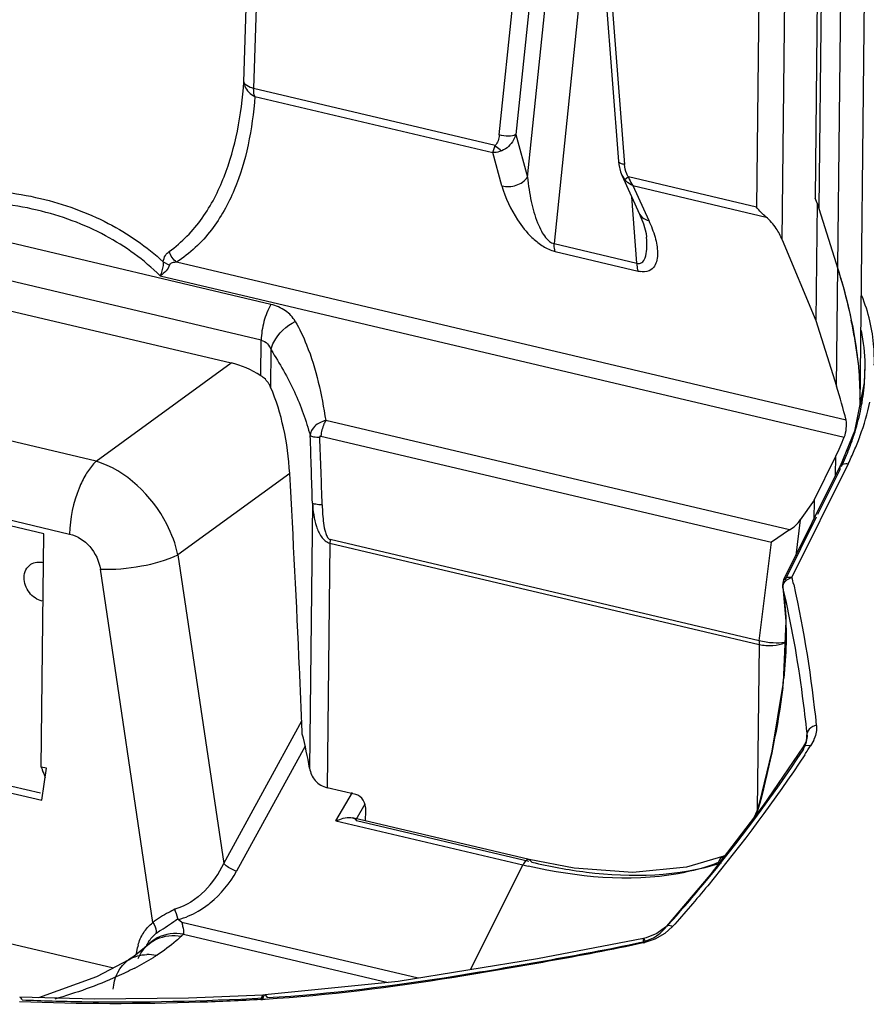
# Model space of a CAD drawing. Header units: inches. Extents: x 0 to 17, y 0 to 11.
# Tile 78 of 104: x 9.963 to 10.233, y 3.736 to 4.05. Entities that reach past the tile are written whole.
import ezdxf

# ---------------------------------------------------------------- set-up
doc = ezdxf.new("R2010")
doc.units = ezdxf.units.IN
doc.header["$LTSCALE"] = 0.935
doc.header["$MEASUREMENT"] = 0
doc.layers.add('1', color=7, linetype='CONTINUOUS')
doc.layers.add('2', color=7, linetype='CONTINUOUS')

msp = doc.modelspace()

# ---------------------------------------------------------------- linework, layer by layer
at = {"layer": '1', "color": 7, "linetype": 'Continuous'}
for p, q in [((10.0343667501, 4.030158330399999), (10.0399006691, 4.214246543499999)), ((10.0430087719, 4.2120487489), (10.0374696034, 4.0279992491)), ((10.2326256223, 4.103651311), (10.2307225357, 3.926833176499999)), ((10.2233401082, 3.933003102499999), (10.225037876, 4.0907355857)), ((10.1443744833, 4.086631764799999), (10.1332748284, 3.978521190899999)), ((10.2175245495, 4.0863657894), (10.2165193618, 3.992978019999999)), ((10.2187020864, 4.085616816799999), (10.2176710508, 3.98982763)), ((10.1248125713, 3.999710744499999), (10.1332922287, 4.082302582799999)), ((10.2060545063, 3.979697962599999), (10.2071426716, 4.0807948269)), ((10.1157899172, 4.0131762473), (10.1225242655, 4.0787683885)), ((10.1278565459, 4.0788988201), (10.1211221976, 4.0133066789)), ((10.1988220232, 4.080177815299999), (10.1978529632, 3.9901465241)), ((10.1485165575, 4.0731708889), (10.153808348, 4.0047403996)), ((10.1504520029, 4.0721770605), (10.1557437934, 4.003746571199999)), ((10.1144761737, 4.0098246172), (10.0374696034, 4.0279992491)), ((10.0378384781, 4.025444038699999), (10.1137796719, 4.007520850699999)), ((10.1211221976, 4.0133066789), (10.1248125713, 3.999710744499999)), ((10.1137796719, 4.007520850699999), (10.1144767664, 4.0098242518)), ((10.1166497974, 3.9969468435), (10.1137796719, 4.007520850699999)), ((10.1549064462, 4.000300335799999), (10.1558217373, 3.998854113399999)), ((10.1549076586, 4.000297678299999), (10.1605541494, 3.9878963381)), ((10.1569789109, 3.999793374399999), (10.1558217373, 3.998854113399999)), ((10.1978529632, 3.9901465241), (10.1569789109, 3.999793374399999)), ((10.0429699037, 3.959074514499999), (9.880837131, 3.9973391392)), ((10.1584131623, 3.996986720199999), (10.2008572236, 3.9869693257)), ((10.1584131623, 3.996986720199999), (10.1634616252, 3.985898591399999)), ((10.159677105, 3.972289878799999), (10.1580438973, 3.9934094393)), ((10.2171845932, 3.991381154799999), (10.2165193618, 3.992978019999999)), ((10.2171845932, 3.991381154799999), (10.2167816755, 3.953947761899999)), ((10.2171845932, 3.991381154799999), (10.2237434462, 3.9704351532)), ((10.0398836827, 3.947698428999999), (9.8777509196, 3.985963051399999)), ((10.1332748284, 3.978521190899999), (10.159677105, 3.972289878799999)), ((10.2060545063, 3.979697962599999), (10.2167816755, 3.953947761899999)), ((9.887138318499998, 3.9742178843), (10.0302920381, 3.9404321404)), ((10.1336437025, 3.9759659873), (10.1600459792, 3.969734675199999)), ((10.0086600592, 3.9726758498), (10.0106157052, 3.971666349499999)), ((10.2263754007, 3.922165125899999), (10.0129090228, 3.972546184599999)), ((10.00761525, 3.9682181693), (10.2258144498, 3.916720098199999)), ((10.2167816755, 3.953947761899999), (10.2233401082, 3.933003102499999)), ((10.2290021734, 3.9490017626), (10.2302922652, 3.9393740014)), ((10.039761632, 3.936359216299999), (10.0398836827, 3.947698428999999)), ((10.0429105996, 3.9326731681), (10.0430385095, 3.944556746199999)), ((10.2083451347, 3.8871417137), (10.0604480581, 3.9220474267)), ((10.0588971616, 3.917109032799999), (10.2025912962, 3.8831952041)), ((10.2161649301, 3.896648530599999), (10.2230995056, 3.910649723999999)), ((10.2230335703, 3.904523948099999), (10.2230995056, 3.910649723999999)), ((10.0562117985, 3.895703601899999), (10.0553012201, 3.811105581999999)), ((10.2161649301, 3.896648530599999), (10.2117953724, 3.890362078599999)), ((10.2161649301, 3.896648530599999), (10.2160989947, 3.8905227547)), ((10.2117953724, 3.890362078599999), (10.2103852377, 3.8789864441)), ((10.2083451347, 3.8871417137), (10.2025912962, 3.8831952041)), ((10.0617930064, 3.8829163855), (10.0609533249, 3.8049021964)), ((10.0617930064, 3.8829163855), (10.1986250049, 3.850622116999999)), ((10.1986941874, 3.8517570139), (10.0618621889, 3.8840512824)), ((10.1986941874, 3.8517570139), (10.2025912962, 3.8831952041)), ((10.1986250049, 3.850622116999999), (10.1980576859, 3.797914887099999)), ((10.070055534, 3.802753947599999), (10.0609533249, 3.8049021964)), ((10.0731325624, 3.7942958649), (10.0732579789, 3.7974824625))]:
    msp.add_line(p, q, dxfattribs=at)
for points in [[(10.1538084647, 4.004738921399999), (10.1539283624, 4.003694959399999), (10.1544743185, 4.0014228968), (10.1549001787, 4.000325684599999)], [(10.1605546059, 3.987895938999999), (10.1617840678, 3.984816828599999), (10.1625902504, 3.981770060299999), (10.162749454, 3.980567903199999)]]:
    msp.add_lwpolyline(points, dxfattribs=at)
for centre, radius, start, end in [((10.1359534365, 3.985724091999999), 0.0100277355, 252.7990400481, 256.6832309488), ((10.1620573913, 3.978218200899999), 0.0087187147, 256.6616813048, 260.9261990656), ((10.0845951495, 3.924097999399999), 0.1465386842, 9.7847190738, 11.819264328), ((7.4343977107, 3.8200709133), 2.6229031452, 1.6524165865, 2.1229845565), ((7.510348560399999, 3.8182263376), 2.550122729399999, 1.7275024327, 2.2128285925), ((10.0734537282, 3.882775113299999), 0.0116615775, 173.7173306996, 179.3058833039), ((10.2102857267, 3.8504808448), 0.0116615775, 173.7173306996, 179.3058833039), ((10.2047217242, 3.8553848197), 0.0047045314, 297.0188192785, 298.2110442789), ((10.2057408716, 3.856489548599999), 0.0053868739, 281.9954367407, 282.9235860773), ((9.9217735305, 3.788244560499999), 0.1354713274, 9.7153462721, 14.4336988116)]:
    msp.add_arc(centre, radius, start, end, dxfattribs=at)
for centre, major_axis, ratio, start_param, end_param in [((10.0292764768, 3.911112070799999), (-0.016636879, 0.0267765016), 0.8168730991, -1.041720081, -0.6872217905), ((10.1523146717, 3.958128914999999), (-0.0628517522, 0.1023639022), 0.4517970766, -2.1867701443, -2.0801834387), ((10.1519118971, 3.920708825), (0.071261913, 0.0474355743), 0.71714938, -0.8929419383, -0.8054092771), ((10.2067018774, 3.892171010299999), (0.0056940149, 0.0050969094), 0.6599216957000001, -1.853253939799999, -1.22521963), ((10.0698535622, 3.798253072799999), (-0.0008581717, 0.0045290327), 0.7284668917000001, -1.8773205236, -0.3137528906)]:
    msp.add_ellipse(centre, major_axis=major_axis, ratio=ratio, start_param=start_param, end_param=end_param, dxfattribs=at)
for points, knots in [([(10.0104983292, 3.975965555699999), (10.0145720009, 3.978882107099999), (10.0216603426, 3.986203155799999), (10.0285285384, 3.9997260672), (10.0327206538, 4.014539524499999), (10.0339917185, 4.0248689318), (10.0343595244, 4.030158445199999)], [0, 0, 0, 0, 0.246369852, 0.4899367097, 0.7392618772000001, 1, 1, 1, 1]), ([(10.0343595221, 4.0301584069), (10.034365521, 4.0296882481), (10.0348122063, 4.0276939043), (10.0364343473, 4.026075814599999), (10.0378385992, 4.0254442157)], [0, 0, 0, 0, 0.2339346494, 1, 1, 1, 1]), ([(10.0374718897, 4.027998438), (10.0366910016, 4.028200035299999), (10.0354663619, 4.0285833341), (10.0344029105, 4.0296586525), (10.0343667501, 4.030158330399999)], [0, 0, 0, 0, 0.6168306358, 1, 1, 1, 1]), ([(10.0378384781, 4.025444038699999), (10.0377726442, 4.0256241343), (10.037528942, 4.0264541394), (10.0374623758, 4.0273277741), (10.0374696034, 4.0279992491)], [0, 0, 0, 0, 0.222123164, 1, 1, 1, 1]), ([(10.0378428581, 4.025442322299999), (10.0374674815, 4.020248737), (10.0361525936, 4.010099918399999), (10.0317700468, 3.995566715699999), (10.0245306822, 3.9823218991), (10.0171320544, 3.975314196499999), (10.0129114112, 3.97254438)], [0, 0, 0, 0, 0.2584225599, 0.5059348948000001, 0.7494582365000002, 1, 1, 1, 1]), ([(10.1157899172, 4.0131762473), (10.1157254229, 4.0125510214), (10.1154866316, 4.011360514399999), (10.1149127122, 4.0102184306), (10.1144761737, 4.0098246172)], [0, 0, 0, 0, 0.5166955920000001, 1, 1, 1, 1]), ([(10.1211221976, 4.0133066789), (10.1204266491, 4.0128730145), (10.1185306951, 4.0126228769), (10.1167273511, 4.0128586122), (10.1157899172, 4.0131762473)], [0, 0, 0, 0, 0.4529915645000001, 1, 1, 1, 1]), ([(10.1211221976, 4.0133066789), (10.1209209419, 4.012706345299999), (10.1199802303, 4.010580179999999), (10.1181879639, 4.008725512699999), (10.1166034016, 4.0081101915)], [0, 0, 0, 0, 0.2713961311, 1, 1, 1, 1]), ([(10.1166034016, 4.0081101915), (10.1164079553, 4.0081992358), (10.1156032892, 4.008639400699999), (10.114912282, 4.0092763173), (10.1144761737, 4.0098246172)], [0, 0, 0, 0, 0.2346333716, 1, 1, 1, 1]), ([(10.1166030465, 4.008110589), (10.116361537, 4.0080167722), (10.1154506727, 4.0077026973), (10.114484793, 4.0075234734), (10.1137796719, 4.007520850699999)], [0, 0, 0, 0, 0.268706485, 1, 1, 1, 1]), ([(10.1557437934, 4.003746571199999), (10.1552804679, 4.0038083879), (10.1545737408, 4.0039193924), (10.1538323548, 4.004455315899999), (10.1538094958, 4.004739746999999)], [0, 0, 0, 0, 0.6209404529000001, 1, 1, 1, 1]), ([(10.1569789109, 3.999793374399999), (10.1567724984, 4.000084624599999), (10.1561109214, 4.0013185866), (10.1558272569, 4.002716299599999), (10.1557437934, 4.003746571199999)], [0, 0, 0, 0, 0.2567029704, 1, 1, 1, 1]), ([(10.1166501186, 3.996947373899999), (10.1181137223, 3.9965425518), (10.1212930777, 3.996693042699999), (10.1239661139, 3.9984948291), (10.1248125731, 3.9997107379)], [0, 0, 0, 0, 0.5061712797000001, 1, 1, 1, 1]), ([(10.1248134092, 3.9997116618), (10.1250350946, 3.9970876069), (10.1257765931, 3.9921444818), (10.1273731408, 3.9863911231), (10.1290990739, 3.982603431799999), (10.13061092, 3.980193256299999), (10.1321707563, 3.9786931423), (10.1332747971, 3.978521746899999)], [0, 0, 0, 0, 0.3341913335, 0.6323149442, 0.755810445, 0.8582136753, 1, 1, 1, 1]), ([(10.1569783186, 3.999793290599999), (10.1570562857, 3.9995309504), (10.1574015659, 3.998534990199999), (10.1579244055, 3.997595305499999), (10.1584131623, 3.996986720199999)], [0, 0, 0, 0, 0.2596023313, 1, 1, 1, 1]), ([(9.9186086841, 3.9939286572), (9.9272330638, 3.9953618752), (9.9443057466, 3.9967096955), (9.9613794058, 3.994819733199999), (9.9694445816, 3.9929161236)], [0, 0, 0, 0, 0.5133848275, 1, 1, 1, 1]), ([(10.1166497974, 3.9969468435), (10.1177233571, 3.9931006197), (10.1204367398, 3.987172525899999), (10.1253243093, 3.981085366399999), (10.1292693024, 3.977836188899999), (10.1316843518, 3.9765144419), (10.1329879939, 3.976144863)], [0, 0, 0, 0, 0.4390063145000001, 0.7033625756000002, 0.8510329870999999, 1, 1, 1, 1]), ([(10.1584131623, 3.996986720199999), (10.1581590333, 3.997097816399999), (10.1572022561, 3.997575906), (10.1563397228, 3.9982550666), (10.1558216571, 3.998854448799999)], [0, 0, 0, 0, 0.2593050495, 1, 1, 1, 1]), ([(9.9694445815, 3.9929161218), (9.9769297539, 3.9911494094), (9.991036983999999, 3.986069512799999), (10.0034444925, 3.9775567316), (10.0086588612, 3.972675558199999)], [0, 0, 0, 0, 0.5184830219, 1, 1, 1, 1]), ([(10.00761525, 3.9682181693), (10.0025158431, 3.973289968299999), (9.9901988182, 3.9822117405), (9.9680341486, 3.9903005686), (9.9429733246, 3.9929278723), (9.9257168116, 3.991231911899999), (9.9170255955, 3.9895985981)], [0, 0, 0, 0, 0.2234813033, 0.4648439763, 0.7252110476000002, 1, 1, 1, 1]), ([(10.1605543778, 3.987896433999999), (10.1609235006, 3.9870951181), (10.1620067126, 3.986279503), (10.1631524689, 3.9859588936), (10.1634619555, 3.98589911)], [0, 0, 0, 0, 0.7367683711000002, 1, 1, 1, 1]), ([(10.2060545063, 3.979697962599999), (10.2055225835, 3.9809748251), (10.2040705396, 3.983616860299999), (10.2020982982, 3.9859354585), (10.2008572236, 3.9869693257)], [0, 0, 0, 0, 0.4613045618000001, 1, 1, 1, 1]), ([(10.1634616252, 3.985898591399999), (10.1642416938, 3.9841587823), (10.1655474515, 3.9807953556), (10.1663870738, 3.9764539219), (10.1661749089, 3.9732781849), (10.1654233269, 3.9711440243), (10.1634720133, 3.969495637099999), (10.1616353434, 3.969431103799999), (10.1606823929, 3.9696085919)], [0, 0, 0, 0, 0.2814613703, 0.5317181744, 0.6440862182, 0.7489268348, 0.8569079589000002, 1, 1, 1, 1]), ([(10.1596771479, 3.972290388), (10.1599403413, 3.9722069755), (10.1604807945, 3.9721207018), (10.1615997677, 3.972530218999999), (10.1625321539, 3.974245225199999), (10.1629124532, 3.9770385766), (10.1628508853, 3.979277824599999), (10.1627500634, 3.980560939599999)], [0, 0, 0, 0, 0.0821079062, 0.1569362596, 0.3393212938, 0.6172381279, 1, 1, 1, 1]), ([(10.13364374, 3.9759660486), (10.1335786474, 3.9761457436), (10.1333345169, 3.976975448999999), (10.1332675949, 3.9778491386), (10.1332748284, 3.978521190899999)], [0, 0, 0, 0, 0.2214069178, 1, 1, 1, 1]), ([(10.0086600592, 3.9726758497), (10.0087374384, 3.973394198), (10.0091232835, 3.974676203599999), (10.0100344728, 3.9756445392), (10.0104983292, 3.975965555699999)], [0, 0, 0, 0, 0.5615567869, 1, 1, 1, 1]), ([(10.00866006, 3.9726758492), (10.0086597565, 3.972284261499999), (10.0085420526, 3.970752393), (10.0080878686, 3.9692569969), (10.00761525, 3.9682181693)], [0, 0, 0, 0, 0.2554601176, 1, 1, 1, 1]), ([(10.0106157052, 3.971666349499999), (10.0104085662, 3.9709762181), (10.009533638, 3.9696361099), (10.0083246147, 3.968641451), (10.00761525, 3.9682181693)], [0, 0, 0, 0, 0.4658905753, 1, 1, 1, 1]), ([(10.0129090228, 3.972546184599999), (10.0124149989, 3.9725237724), (10.0116034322, 3.972482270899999), (10.0107170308, 3.9720039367), (10.0106157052, 3.971666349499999)], [0, 0, 0, 0, 0.5838647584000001, 1, 1, 1, 1]), ([(10.159677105, 3.972289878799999), (10.1596745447, 3.9720520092), (10.1596945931, 3.9711904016), (10.1598331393, 3.9703223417), (10.160046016, 3.9697347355)], [0, 0, 0, 0, 0.2756913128, 1, 1, 1, 1]), ([(10.2237430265, 3.9704364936), (10.2241725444, 3.969064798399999), (10.2257944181, 3.963676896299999), (10.2271701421, 3.958213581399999), (10.228027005, 3.954112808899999)], [0, 0, 0, 0, 0.2554549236, 1, 1, 1, 1]), ([(10.2237434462, 3.9704351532), (10.2259289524, 3.9634556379), (10.2293879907, 3.9498009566), (10.2308184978, 3.9357303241), (10.2307457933, 3.9289933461)], [0, 0, 0, 0, 0.520508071, 1, 1, 1, 1]), ([(10.0429699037, 3.9590745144), (10.0419750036, 3.9573970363), (10.0405130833, 3.9536622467), (10.0399053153, 3.9497074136), (10.0398836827, 3.947698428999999)], [0, 0, 0, 0, 0.4925774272, 1, 1, 1, 1]), ([(10.0507445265, 3.953686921), (10.0499785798, 3.9550113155), (10.0476693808, 3.957420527), (10.0446183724, 3.9587016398), (10.0429699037, 3.959074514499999)], [0, 0, 0, 0, 0.4751275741, 1, 1, 1, 1]), ([(10.0430385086, 3.9445567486), (10.0431997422, 3.9454324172), (10.0445939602, 3.9492973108), (10.0479226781, 3.952244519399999), (10.0507445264, 3.953686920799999)], [0, 0, 0, 0, 0.2193338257, 1, 1, 1, 1]), ([(10.0507445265, 3.953686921), (10.0521003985, 3.9512761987), (10.0568782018, 3.941245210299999), (10.0591626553, 3.930253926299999), (10.0604480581, 3.9220474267)], [0, 0, 0, 0, 0.2497971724, 1, 1, 1, 1]), ([(10.0398837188, 3.9476984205), (10.0406205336, 3.947522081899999), (10.0419903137, 3.946635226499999), (10.0427548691, 3.945272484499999), (10.0430385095, 3.944556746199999)], [0, 0, 0, 0, 0.4959838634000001, 1, 1, 1, 1]), ([(10.0430333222, 3.9445558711), (10.0457914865, 3.940271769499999), (10.0507570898, 3.931503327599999), (10.0542312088, 3.9220176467), (10.0554988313, 3.917236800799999)], [0, 0, 0, 0, 0.5074268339, 1, 1, 1, 1]), ([(10.2302922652, 3.9393740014), (10.2303744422, 3.9384966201), (10.230657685, 3.9350438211), (10.2307741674, 3.9315762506), (10.230746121, 3.9289932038)], [0, 0, 0, 0, 0.2543632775, 1, 1, 1, 1]), ([(10.0428829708, 3.932724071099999), (10.0427257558, 3.9330807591), (10.0419737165, 3.9345067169), (10.0407892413, 3.935701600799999), (10.039761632, 3.936359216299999)], [0, 0, 0, 0, 0.2421388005, 1, 1, 1, 1]), ([(10.0489577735, 3.905170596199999), (10.0486837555, 3.910043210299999), (10.0474079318, 3.919428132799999), (10.0447231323, 3.928553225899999), (10.0428829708, 3.932724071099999)], [0, 0, 0, 0, 0.5170339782, 1, 1, 1, 1]), ([(10.0604480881, 3.922047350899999), (10.0597855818, 3.9219092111), (10.0585491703, 3.9214018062), (10.0565156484, 3.920083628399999), (10.0555211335, 3.9183531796), (10.0554972, 3.9172366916)], [0, 0, 0, 0, 0.2784615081, 0.540497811, 1, 1, 1, 1]), ([(10.0604480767, 3.9220474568), (10.0602406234, 3.9216961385), (10.0594643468, 3.9201440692), (10.0590298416, 3.918427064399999), (10.0588971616, 3.917109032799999)], [0, 0, 0, 0, 0.2354702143, 1, 1, 1, 1]), ([(10.2258144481, 3.916720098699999), (10.2261743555, 3.9176207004), (10.2265239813, 3.9194418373), (10.2265831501, 3.921320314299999), (10.2263754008, 3.922165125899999)], [0, 0, 0, 0, 0.5271419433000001, 1, 1, 1, 1]), ([(10.0554972, 3.9172366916), (10.0556189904, 3.917149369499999), (10.0559871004, 3.917020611), (10.0570048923, 3.916795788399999), (10.0579057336, 3.9167301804), (10.0585694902, 3.916690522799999)], [0, 0, 0, 0, 0.1432051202, 0.3645884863, 1, 1, 1, 1]), ([(10.0588971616, 3.917109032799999), (10.0588033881, 3.917131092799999), (10.0585496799, 3.917048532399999), (10.0585522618, 3.916799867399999), (10.0585694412, 3.916690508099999)], [0, 0, 0, 0, 0.4653023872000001, 1, 1, 1, 1]), ([(10.0529689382, 3.822012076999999), (10.0526929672, 3.828954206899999), (10.0515280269, 3.8566817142), (10.0501258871, 3.8843991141), (10.0489577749, 3.905170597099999)], [0, 0, 0, 0, 0.2503471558, 1, 1, 1, 1]), ([(10.0562117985, 3.895703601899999), (10.0562983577, 3.8944449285), (10.0565628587, 3.8919453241), (10.0573935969, 3.8882809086), (10.0587608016, 3.8849589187), (10.060675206, 3.883140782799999), (10.0617930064, 3.8829163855)], [0, 0, 0, 0, 0.2588776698, 0.5154653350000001, 0.7660620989, 1, 1, 1, 1]), ([(10.0593123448, 3.8951024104), (10.0586236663, 3.895142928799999), (10.0576964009, 3.8952187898), (10.0566714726, 3.895464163), (10.05631484, 3.8956081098), (10.0562117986, 3.895703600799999)], [0, 0, 0, 0, 0.6499865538, 0.8676366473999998, 1, 1, 1, 1]), ([(10.0593123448, 3.895102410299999), (10.0593426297, 3.894129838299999), (10.0594352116, 3.892180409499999), (10.0597158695, 3.8892672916), (10.0601704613, 3.886838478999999), (10.0607720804, 3.8850310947), (10.0614259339, 3.8841977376), (10.0618621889, 3.8840512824)], [0, 0, 0, 0, 0.2507269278, 0.5024173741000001, 0.7551273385, 0.8814235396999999, 1, 1, 1, 1]), ([(9.9664092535, 3.8762015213), (9.9669717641, 3.8765680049), (9.968337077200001, 3.877044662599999), (9.969759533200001, 3.876884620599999), (9.970447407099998, 3.8766824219)], [0, 0, 0, 0, 0.4835728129, 1, 1, 1, 1]), ([(9.964286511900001, 3.871952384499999), (9.964295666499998, 3.8728029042), (9.9646304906, 3.874466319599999), (9.9657535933, 3.875774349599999), (9.9664092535, 3.8762015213)], [0, 0, 0, 0, 0.5208286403, 1, 1, 1, 1]), ([(9.9700015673, 3.8644102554), (9.968403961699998, 3.864787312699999), (9.9654798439, 3.8669055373), (9.9642684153, 3.870271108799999), (9.964286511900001, 3.871952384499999)], [0, 0, 0, 0, 0.4939999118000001, 1, 1, 1, 1]), ([(10.206860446, 3.8512203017), (10.205636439, 3.8509600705), (10.2028541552, 3.851009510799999), (10.2001371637, 3.851388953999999), (10.1986941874, 3.8517570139)], [0, 0, 0, 0, 0.4566121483, 1, 1, 1, 1]), ([(10.1986250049, 3.850622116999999), (10.200066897, 3.850281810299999), (10.2028688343, 3.850126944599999), (10.2056990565, 3.850602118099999), (10.2068589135, 3.8511937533)], [0, 0, 0, 0, 0.5322375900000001, 1, 1, 1, 1]), ([(10.0553019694, 3.811105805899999), (10.0555438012, 3.809694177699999), (10.0567372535, 3.8068181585), (10.0594937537, 3.805246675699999), (10.0609533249, 3.8049021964)], [0, 0, 0, 0, 0.4884922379, 1, 1, 1, 1])]:
    msp.add_open_spline(points, degree=3, knots=knots, dxfattribs=at)
for points in [[(10.200856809, 3.9869694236), (10.1997370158, 3.987902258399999), (10.198733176, 3.988984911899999), (10.1978529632, 3.9901465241)], [(10.0129090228, 3.972546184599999), (10.0118151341, 3.973411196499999), (10.0109485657, 3.9746456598), (10.0104983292, 3.975965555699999)]]:
    msp.add_open_spline(points, degree=3, dxfattribs=at)
at = {"layer": '2', "color": 7, "linetype": 'Continuous'}
for p, q in [((9.9872043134, 3.9090772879), (10.0302920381, 3.9404321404)), ((10.23239211, 3.9397865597), (10.2322032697, 3.934096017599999)), ((10.232411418, 3.9397851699), (10.2324173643, 3.9380641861)), ((9.9872043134, 3.9090772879), (9.8613800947, 3.9387735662)), ((10.2322032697, 3.934096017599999), (10.2290545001, 3.918651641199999)), ((10.2290545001, 3.918651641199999), (10.2245114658, 3.907505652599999)), ((9.8529661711, 3.915540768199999), (9.9787903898, 3.8858444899)), ((9.9705442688, 3.885926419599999), (9.8611722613, 3.9117397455)), ((10.2270754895, 3.908249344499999), (10.209136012, 3.872028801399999)), ((10.0489577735, 3.905170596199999), (10.0133058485, 3.879226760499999)), ((10.2065681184, 3.871279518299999), (10.2245108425, 3.907506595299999)), ((10.217398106, 3.892143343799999), (10.2244791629, 3.906440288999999)), ((10.2244791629, 3.906440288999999), (10.2245085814, 3.9075020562)), ((10.2069668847, 3.8710822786), (10.216970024, 3.891279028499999)), ((9.969743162, 3.8114989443), (9.9705442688, 3.885926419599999)), ((10.0133058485, 3.879226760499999), (10.0279238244, 3.780773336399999)), ((10.0053266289, 3.761850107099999), (9.9885784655, 3.8746505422)), ((10.2065396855, 3.870219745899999), (10.2065680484, 3.8712795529)), ((10.2080873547, 3.8715829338), (10.209136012, 3.872028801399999)), ((10.2083031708, 3.872094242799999), (10.209136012, 3.872028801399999)), ((10.2062015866, 3.8689642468), (10.2061999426, 3.8689754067)), ((10.2062326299, 3.86881327), (10.2062015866, 3.8689642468)), ((9.8599815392, 3.826865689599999), (9.969906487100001, 3.800921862)), ((9.8628417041, 3.828406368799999), (9.9695290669, 3.8032266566)), ((10.0279238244, 3.780773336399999), (10.05278914, 3.826232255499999)), ((10.2139635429, 3.8212097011), (10.2136208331, 3.8196487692)), ((10.2139805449, 3.8218066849), (10.2139600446, 3.822323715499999)), ((10.2139610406, 3.8211882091), (10.2139623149, 3.8212069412)), ((10.2139623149, 3.8212069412), (10.2139805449, 3.8218066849)), ((10.2139717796, 3.821644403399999), (10.2139635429, 3.8212097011)), ((10.2160801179, 3.820119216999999), (10.2150779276, 3.818276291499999)), ((10.0538878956, 3.8182045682), (10.0320421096, 3.7782659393)), ((10.212751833, 3.817936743), (10.2126581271, 3.8168952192)), ((10.2136208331, 3.8196487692), (10.212751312, 3.817936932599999)), ((10.2127528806, 3.817938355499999), (10.212751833, 3.817936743)), ((10.2136090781, 3.81841102), (10.2127528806, 3.817938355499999)), ((10.2150778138, 3.818276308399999), (10.2136090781, 3.81841102)), ((9.9713897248, 3.8111103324), (9.969743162, 3.8114989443)), ((9.969906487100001, 3.800921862), (9.9713897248, 3.8111103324)), ((10.063722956, 3.794322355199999), (10.0689358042, 3.803397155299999)), ((10.0729169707, 3.799633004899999), (10.0700542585, 3.794649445)), ((10.1988910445, 3.8000215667), (10.1976781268, 3.796246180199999)), ((10.1986724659, 3.799892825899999), (10.1986712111, 3.799888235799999)), ((10.198891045, 3.8000215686), (10.1986724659, 3.799892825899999)), ((10.1253456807, 3.7819728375), (10.0689974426, 3.795271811)), ((10.063722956, 3.794322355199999), (10.1232786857, 3.780266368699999)), ((10.1251842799, 3.781392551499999), (10.0702155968, 3.794365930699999)), ((9.8287544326, 3.7861011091), (9.9927557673, 3.7473944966)), ((10.1873785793, 3.783024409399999), (10.1873734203, 3.783022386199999)), ((10.187668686, 3.783194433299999), (10.1873785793, 3.783024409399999)), ((10.1232786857, 3.780266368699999), (10.1064648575, 3.7467944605)), ((10.1253456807, 3.7819728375), (10.1253235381, 3.7819777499)), ((10.126149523, 3.781164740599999), (10.1253456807, 3.7819728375)), ((10.0145715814, 3.7618953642), (10.0134367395, 3.7628604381)), ((10.0898755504, 3.744122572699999), (10.0145715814, 3.7618953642)), ((10.1670649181, 3.758471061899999), (10.1689397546, 3.760289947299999)), ((10.1710788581, 3.7606182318), (10.1685753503, 3.758405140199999)), ((10.1689397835, 3.760289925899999), (10.169112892, 3.7607477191)), ((10.0150863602, 3.7581979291), (10.080400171, 3.7427829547)), ((10.1685753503, 3.758405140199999), (10.1653603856, 3.756606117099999)), ((10.0034954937, 3.7545274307), (10.0026995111, 3.753801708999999)), ((10.0038863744, 3.7549060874), (10.0034648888, 3.7545000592)), ((10.0034648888, 3.7545000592), (10.0034950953, 3.7545284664)), ((10.0042978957, 3.7552917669), (10.0038864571, 3.754906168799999)), ((10.1653603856, 3.756606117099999), (10.162186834, 3.755535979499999)), ((10.1623571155, 3.755891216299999), (10.1649205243, 3.757047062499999)), ((9.9992518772, 3.7510953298), (9.997605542, 3.7499776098)), ((10.0026995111, 3.753801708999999), (9.9992518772, 3.7510953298)), ((10.0000620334, 3.751926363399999), (10.0003988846, 3.753894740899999)), ((9.997605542, 3.7499776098), (9.997655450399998, 3.750009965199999)), ((10.0401792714, 3.738495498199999), (10.0397936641, 3.737315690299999)), ((10.0405302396, 3.738752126), (10.0401792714, 3.738495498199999)), ((10.040335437, 3.737346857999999), (10.040717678, 3.7385223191)), ((10.0405275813, 3.7387514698), (10.0410698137, 3.738782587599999)), ((10.0407135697, 3.7387058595), (10.0405314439, 3.7387521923)), ((10.040717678, 3.7385223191), (10.0410680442, 3.738781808)), ((10.0410686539, 3.7387818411), (10.0412513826, 3.7387365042)), ((10.0412513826, 3.7387365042), (10.0417970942, 3.7379330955)), ((10.0397937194, 3.737315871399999), (10.0403393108, 3.7373470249)), ((10.0411900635, 3.7373558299), (10.0403323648, 3.7373054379)), ((10.0412028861, 3.737433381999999), (10.0403393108, 3.7373470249))]:
    msp.add_line(p, q, dxfattribs=at)
for points in [[(10.2062023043, 3.868963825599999), (10.2071272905, 3.858088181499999), (10.2063199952, 3.838518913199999), (10.2026848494, 3.8165554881), (10.1986810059, 3.799890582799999)], [(10.2127528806, 3.817938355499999), (10.1999232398, 3.7992180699), (10.1830094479, 3.7771021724), (10.1691134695, 3.760748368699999)], [(10.1986712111, 3.799888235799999), (10.1978872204, 3.797366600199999), (10.1971160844, 3.7955475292)], [(10.063722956, 3.794322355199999), (10.0639220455, 3.7944118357), (10.0641295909, 3.794500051), (10.064346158, 3.794586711)], [(10.0700542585, 3.794649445), (10.0701116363, 3.794560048), (10.0701652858, 3.7944657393), (10.0702155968, 3.794365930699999)], [(10.1873743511, 3.783020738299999), (10.1754882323, 3.779535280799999), (10.1583458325, 3.777895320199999), (10.1396324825, 3.779241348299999), (10.1253203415, 3.7819690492)], [(10.013245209, 3.763184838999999), (10.0132841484, 3.763058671), (10.0133474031, 3.7629480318), (10.013432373, 3.762856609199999)], [(10.169113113, 3.7607479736), (10.1687763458, 3.760389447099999), (10.166049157, 3.7583622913), (10.1626108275, 3.756965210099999), (10.161795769, 3.7567635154)], [(10.1617971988, 3.756764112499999), (10.1279720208, 3.750258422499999), (10.0835433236, 3.7431026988), (10.0410680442, 3.738781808)], [(9.9976530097, 3.750010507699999), (9.9873829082, 3.7445244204), (9.9688452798, 3.7379150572)], [(10.04053049, 3.738751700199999), (10.0166546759, 3.7377379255), (9.9866615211, 3.737463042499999), (9.9628615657, 3.7380587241)]]:
    msp.add_lwpolyline(points, dxfattribs=at)
for centre, radius, start, end in [((10.168806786, 3.9388157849), 0.0636158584, 354.5211245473, 358.0823633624), ((10.1709199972, 3.9387303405), 0.0615009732, 358.0960419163, 359.3793460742), ((10.1655026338, 3.9391323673), 0.0669351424, 351.2253149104, 354.5214157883), ((10.1614871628, 3.9397747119), 0.0710019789, 348.0087136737, 350.2485667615), ((10.1632574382, 3.939463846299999), 0.0692046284, 350.2539774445, 351.2376537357), ((10.1567787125, 3.9408309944), 0.0758271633, 342.1279841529, 347.9671610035), ((10.1530944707, 3.941954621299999), 0.0796784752, 341.7976143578, 342.1720340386), ((10.150192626, 3.942934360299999), 0.0827411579, 338.8917984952, 341.7808221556), ((10.1419286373, 3.949828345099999), 0.094745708, 336.7601933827, 339.6190091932), ((10.1467573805, 3.947993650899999), 0.0895803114, 339.6434257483, 339.9105300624), ((10.143162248, 3.9456803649), 0.0902887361, 334.8854599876, 338.8728240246), ((10.1329529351, 3.9536741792), 0.1045106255, 334.2374064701, 336.7644955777), ((10.2100971, 3.869534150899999), 0.0039370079, 153.6804416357, 188.1590231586), ((9.9427497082, 3.8083654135), 0.2738806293, 12.9404931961, 13.4408511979), ((10.0329325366, 3.857532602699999), 0.1744825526, 353.2170864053, 354.193689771), ((10.0963182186, 3.829818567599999), 0.1178810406, 354.7426132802, 355.8093708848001), ((10.2051756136, 3.8218025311), 0.0088067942, 351.0904727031, 356.0052167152), ((10.0959253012, 3.8298483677), 0.1182750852, 355.8088826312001, 356.0214147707), ((10.0957719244, 3.829858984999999), 0.118428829, 356.0214390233, 356.3508853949), ((10.2054379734, 3.824802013), 0.0116268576, 336.2493672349, 338.1162886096), ((9.811916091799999, 4.0808094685), 0.4811083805, 326.5171672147, 326.7398450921), ((9.8130558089, 4.080061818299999), 0.4797453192, 326.7398580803, 326.9290367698), ((10.2187484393, 3.899942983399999), 0.2642460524, 199.5544998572, 199.7561272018), ((10.383936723, 3.959476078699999), 0.4398345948, 199.7811985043, 200.1246439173), ((10.1650138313, 3.9570851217), 0.1816774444, 256.7193439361, 257.294620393), ((10.1281093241, 3.7778401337), 0.0054057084, 148.8884007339, 153.3314656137), ((10.1811598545, 3.7919082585), 0.0117894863, 292.2495339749, 295.331401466), ((9.9969180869, 3.759615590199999), 0.0167127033, 12.3313538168, 22.9229485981), ((9.983759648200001, 3.7900628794), 0.0446849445, 313.3440700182, 313.8117294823), ((9.9844817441, 3.7893112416), 0.0436426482, 313.8107765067, 314.527762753), ((10.1573606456, 3.770758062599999), 0.0156570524, 298.8711668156, 308.3016774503), ((10.0163928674, 3.750210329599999), 0.0164128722, 164.2641767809, 167.0275198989), ((10.0114365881, 3.746103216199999), 0.011578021, 136.6586998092, 138.9731597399), ((10.0112719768, 3.746259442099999), 0.0113510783, 133.45253111, 136.661929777), ((10.0148226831, 3.748703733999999), 0.0129330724, 147.3672613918, 154.5958598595), ((10.0110850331, 3.746456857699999), 0.0110791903, 130.5840690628, 133.238422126), ((10.0110944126, 3.746443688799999), 0.0110952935, 128.6438357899, 130.5766129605), ((10.1566023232, 3.7777078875), 0.0228643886, 282.7834011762, 284.1372153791), ((10.0036088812, 3.739365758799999), 0.0123047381, 76.79402282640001, 91.18022442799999), ((9.963521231, 3.8180482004), 0.079307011, 301.9637928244, 302.7462431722), ((9.966600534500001, 3.812301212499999), 0.0728101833, 303.1549189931, 303.4147621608), ((9.9579862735, 3.8271411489), 0.0899515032, 297.5102154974, 301.8887000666)]:
    msp.add_arc(centre, radius, start, end, dxfattribs=at)
msp.add_ellipse((10.151640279, 3.895562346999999), major_axis=(0.0726871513, 0.0483842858), ratio=0.7171493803, start_param=-0.2935360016, end_param=-0.2581175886, dxfattribs=at)
for points, knots in [([(10.2353858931, 3.9397676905), (10.235428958, 3.9416759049), (10.2352482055, 3.949168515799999), (10.2335767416, 3.956664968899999), (10.2313828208, 3.9618032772)], [0, 0, 0, 0, 0.2546365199, 1, 1, 1, 1]), ([(9.9872043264, 3.9090772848), (9.9869194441, 3.908800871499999), (9.9856865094, 3.9074862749), (9.984658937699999, 3.905990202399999), (9.9839423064, 3.9047834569)], [0, 0, 0, 0, 0.2204695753, 1, 1, 1, 1]), ([(10.0133058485, 3.879226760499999), (10.012572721, 3.882612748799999), (10.0078829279, 3.8953100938), (9.9968394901, 3.906165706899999), (9.9872043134, 3.9090772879)], [0, 0, 0, 0, 0.2560580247, 1, 1, 1, 1]), ([(10.2245117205, 3.9075061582), (10.2247997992, 3.908077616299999), (10.2259240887, 3.9083903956), (10.2268040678, 3.9082938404), (10.2270754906, 3.9082493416)], [0, 0, 0, 0, 0.6994062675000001, 1, 1, 1, 1]), ([(9.9839423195, 3.9047834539), (9.983127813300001, 3.9034118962), (9.9802287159, 3.8974883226), (9.9788672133, 3.8908312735), (9.9787907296, 3.885844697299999)], [0, 0, 0, 0, 0.2423419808, 1, 1, 1, 1]), ([(9.9787903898, 3.8858444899), (9.981250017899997, 3.885256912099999), (9.985882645, 3.8822172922), (9.988175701, 3.8772591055), (9.9885784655, 3.8746505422)], [0, 0, 0, 0, 0.4892966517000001, 1, 1, 1, 1]), ([(9.988578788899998, 3.8746507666), (9.9929541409, 3.874458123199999), (10.0014024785, 3.875248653), (10.0096677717, 3.877437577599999), (10.0133058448, 3.879226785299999)], [0, 0, 0, 0, 0.5192886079, 1, 1, 1, 1]), ([(10.2062326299, 3.86881327), (10.2062025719, 3.869052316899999), (10.20631703, 3.8702289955), (10.2072917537, 3.871143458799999), (10.2080873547, 3.8715829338)], [0, 0, 0, 0, 0.2095328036, 1, 1, 1, 1]), ([(10.2065690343, 3.8712815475), (10.2067710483, 3.871689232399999), (10.2074623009, 3.872042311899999), (10.2081039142, 3.872091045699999), (10.2083031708, 3.872094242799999)], [0, 0, 0, 0, 0.6954142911, 1, 1, 1, 1]), ([(10.2062326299, 3.86881327), (10.2065418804, 3.8666321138), (10.2075799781, 3.8570239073), (10.2072731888, 3.847298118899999), (10.2065199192, 3.8398809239)], [0, 0, 0, 0, 0.2280904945, 1, 1, 1, 1]), ([(10.2139601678, 3.822323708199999), (10.2135248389, 3.8262598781), (10.2116452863, 3.841858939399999), (10.2089812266, 3.857385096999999), (10.2062326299, 3.86881327)], [0, 0, 0, 0, 0.2520117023, 1, 1, 1, 1]), ([(10.2169047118, 3.824796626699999), (10.2165345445, 3.8247097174), (10.2153060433, 3.824310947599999), (10.214094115, 3.823250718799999), (10.2139601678, 3.822323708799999)], [0, 0, 0, 0, 0.2887398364, 1, 1, 1, 1]), ([(10.1692497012, 3.7606353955), (10.173178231, 3.765018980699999), (10.1886574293, 3.7829663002), (10.2028302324, 3.8020400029), (10.2126581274, 3.816895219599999)], [0, 0, 0, 0, 0.248387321, 1, 1, 1, 1]), ([(10.2131850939, 3.8153881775), (10.2036310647, 3.800944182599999), (10.189882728, 3.7823823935), (10.174886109, 3.764889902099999), (10.1710823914, 3.7606165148)], [0, 0, 0, 0, 0.7516797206, 1, 1, 1, 1]), ([(10.0320420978, 3.7782659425), (10.030827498, 3.7786016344), (10.0293461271, 3.7793965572), (10.0281551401, 3.7804997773), (10.0279238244, 3.780773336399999)], [0, 0, 0, 0, 0.778638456, 1, 1, 1, 1]), ([(10.1253214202, 3.781968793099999), (10.1248028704, 3.7820922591), (10.1240233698, 3.7814556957), (10.1236069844, 3.7808416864), (10.1234811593, 3.7806332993)], [0, 0, 0, 0, 0.6864955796, 1, 1, 1, 1]), ([(10.1856238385, 3.7809965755), (10.1814885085, 3.7793946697), (10.1616598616, 3.774169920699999), (10.1405989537, 3.776352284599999), (10.1250560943, 3.7798562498)], [0, 0, 0, 0, 0.2177348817, 1, 1, 1, 1]), ([(10.1261495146, 3.7811647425), (10.1318977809, 3.7797885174), (10.1517852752, 3.7760975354), (10.1729615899, 3.776507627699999), (10.1866262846, 3.7809822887)], [0, 0, 0, 0, 0.291320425, 1, 1, 1, 1]), ([(10.0198117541, 3.765515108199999), (10.0211417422, 3.766274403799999), (10.0260237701, 3.7696790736), (10.0298879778, 3.7744291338), (10.0320421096, 3.7782659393)], [0, 0, 0, 0, 0.2581871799, 1, 1, 1, 1]), ([(10.0123109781, 3.7661250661), (10.011665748, 3.765784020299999), (10.0092808, 3.764473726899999), (10.006816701, 3.763199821), (10.005323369, 3.7618720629)], [0, 0, 0, 0, 0.267522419, 1, 1, 1, 1]), ([(10.005323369, 3.7618720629), (10.0058929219, 3.761075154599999), (10.006400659, 3.7598479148), (10.0063501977, 3.758589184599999), (10.0062826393, 3.758337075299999)], [0, 0, 0, 0, 0.7896011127, 1, 1, 1, 1]), ([(10.0062826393, 3.758337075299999), (10.0067896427, 3.758753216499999), (10.0091422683, 3.760329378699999), (10.0116087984, 3.761756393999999), (10.0132458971, 3.763184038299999)], [0, 0, 0, 0, 0.2319305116, 1, 1, 1, 1]), ([(10.0145715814, 3.7618953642), (10.0146612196, 3.761519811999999), (10.0148972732, 3.7603061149), (10.0152237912, 3.759046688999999), (10.015086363, 3.758197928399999)], [0, 0, 0, 0, 0.3098937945, 1, 1, 1, 1]), ([(10.1691134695, 3.760748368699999), (10.1691956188, 3.7608406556), (10.1698310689, 3.7611925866), (10.1705787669, 3.760866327), (10.1710903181, 3.760628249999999)], [0, 0, 0, 0, 0.1796373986, 1, 1, 1, 1]), ([(10.0041656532, 3.755109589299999), (10.004885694, 3.755685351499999), (10.0079494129, 3.757591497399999), (10.0118074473, 3.758002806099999), (10.0144304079, 3.7575659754)], [0, 0, 0, 0, 0.257449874, 1, 1, 1, 1]), ([(10.0150863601, 3.7581979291), (10.0123017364, 3.7586440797), (10.0081849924, 3.7581153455), (10.0050275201, 3.755943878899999), (10.0042979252, 3.755291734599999)], [0, 0, 0, 0, 0.742393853, 1, 1, 1, 1]), ([(10.0144313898, 3.7575658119), (10.0138685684, 3.757034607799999), (10.0114297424, 3.7548494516), (10.0087832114, 3.7529026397), (10.006696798, 3.751526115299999)], [0, 0, 0, 0, 0.2364181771, 1, 1, 1, 1]), ([(10.1616652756, 3.755369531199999), (10.1516704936, 3.753169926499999), (10.1315658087, 3.749478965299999), (10.0915511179, 3.742523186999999), (10.0613491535, 3.7385610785), (10.0411900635, 3.7373558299)], [0, 0, 0, 0, 0.2518998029, 0.5029159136, 1, 1, 1, 1]), ([(10.0417995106, 3.7379270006), (10.0619399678, 3.7390892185), (10.0921636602, 3.743032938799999), (10.1322040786, 3.7499880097), (10.1523558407, 3.753682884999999), (10.1623592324, 3.7558849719)], [0, 0, 0, 0, 0.4962500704, 0.7480395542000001, 1, 1, 1, 1]), ([(10.1617957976, 3.7567635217), (10.1616535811, 3.7567318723), (10.1616612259, 3.756085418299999), (10.1616560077, 3.755724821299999), (10.161683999, 3.7554144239)], [0, 0, 0, 0, 0.3185629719, 1, 1, 1, 1]), ([(10.1623568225, 3.7558911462), (10.1623086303, 3.7560142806), (10.1621705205, 3.7562847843), (10.1620092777, 3.7568062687), (10.1617972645, 3.7567638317)], [0, 0, 0, 0, 0.3794807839, 1, 1, 1, 1]), ([(9.999535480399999, 3.7473605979), (9.9976811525, 3.7463917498), (9.98945979, 3.7424199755), (9.980795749, 3.739409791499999), (9.9740313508, 3.737481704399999)], [0, 0, 0, 0, 0.2292545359, 1, 1, 1, 1]), ([(10.0397937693, 3.737316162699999), (10.0333300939, 3.7369478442), (10.0076965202, 3.735786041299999), (9.9820064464, 3.735827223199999), (9.9628359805, 3.736576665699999)], [0, 0, 0, 0, 0.2523127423, 1, 1, 1, 1]), ([(9.9636695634, 3.7372097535), (9.9700135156, 3.7369527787), (9.9956420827, 3.736235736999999), (10.0213040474, 3.736781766), (10.0405619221, 3.737862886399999)], [0, 0, 0, 0, 0.2476525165, 1, 1, 1, 1])]:
    msp.add_open_spline(points, degree=3, knots=knots, dxfattribs=at)
for points in [[(10.231148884, 3.9507630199), (10.2319372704, 3.947165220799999), (10.2323462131, 3.943468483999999), (10.2324114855, 3.939785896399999)], [(10.2308873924, 3.9172239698), (10.2321589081, 3.9207005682), (10.2332183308, 3.924267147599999), (10.2339847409, 3.9278887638)], [(10.2062006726, 3.868975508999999), (10.2061430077, 3.869401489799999), (10.2062964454, 3.8698653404), (10.2065397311, 3.870219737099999)], [(10.2096746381, 3.8696979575), (10.2130698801, 3.854923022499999), (10.2152611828, 3.839866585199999), (10.2168982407, 3.824795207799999)], [(10.2061938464, 3.8369248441), (10.2047144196, 3.824472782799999), (10.2019908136, 3.812172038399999), (10.1988910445, 3.8000215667)], [(10.2169048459, 3.8247966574), (10.2170625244, 3.823344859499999), (10.2167711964, 3.821823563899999), (10.2162270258, 3.8204684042)], [(10.212655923, 3.8168960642), (10.2132378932, 3.8180011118), (10.2136835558, 3.819204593), (10.2138761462, 3.820438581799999)], [(10.064346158, 3.794586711), (10.0658047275, 3.7951524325), (10.0674786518, 3.7956372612), (10.0689930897, 3.7952449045)], [(10.0689930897, 3.7952449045), (10.0693857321, 3.7951431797), (10.0698253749, 3.794984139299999), (10.070054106, 3.794649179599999)], [(10.1873734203, 3.783022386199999), (10.1865431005, 3.782695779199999), (10.1858722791, 3.781853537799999), (10.1856238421, 3.780996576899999)], [(10.0218555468, 3.771963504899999), (10.0243619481, 3.774499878), (10.0264300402, 3.7775354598), (10.0279238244, 3.780773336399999)], [(10.0218555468, 3.771963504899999), (10.0192197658, 3.7693249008), (10.0159067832, 3.7671148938), (10.0123109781, 3.7661250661)], [(10.013432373, 3.762856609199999), (10.0156619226, 3.763436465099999), (10.0178163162, 3.764363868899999), (10.0198117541, 3.765515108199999)], [(10.0022953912, 3.7585343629), (10.0030920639, 3.7598023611), (10.0041214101, 3.760961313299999), (10.0053266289, 3.761850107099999)], [(10.0005951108, 3.754661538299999), (10.000977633, 3.756018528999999), (10.0015453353, 3.757340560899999), (10.0022953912, 3.7585343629)], [(10.0039311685, 3.7556779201), (10.0045702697, 3.756673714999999), (10.0053644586, 3.757590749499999), (10.0062826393, 3.758337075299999)], [(9.9976554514, 3.750009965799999), (9.9993191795, 3.751081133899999), (10.0013771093, 3.751627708), (10.0033554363, 3.751667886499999)], [(10.0006498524, 3.7503721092), (10.0011456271, 3.7515783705), (10.0018459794, 3.7527193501), (10.002702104, 3.753703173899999)], [(9.992693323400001, 3.7406160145), (9.9928656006, 3.744135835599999), (9.9946545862, 3.7480512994), (9.997605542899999, 3.7499776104)], [(9.9636695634, 3.7372097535), (9.9635258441, 3.7375685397), (9.9632614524, 3.7380268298), (9.962875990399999, 3.7380551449)]]:
    msp.add_open_spline(points, degree=3, dxfattribs=at)

doc.saveas('drawing.dxf')
